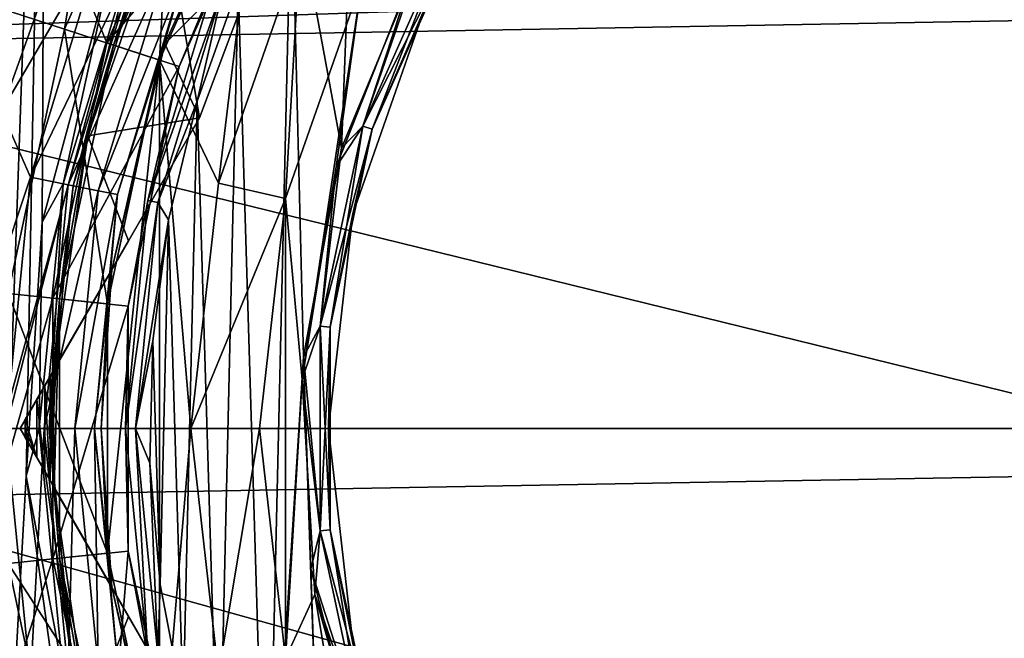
# Model space of a CAD drawing. Header units: millimetres. Extents: x -143 to 143, y -35 to 35.
# Tile 231 of 256: x 65.76 to 72.9, y -1.52 to 2.97. Entities that reach past the tile are written whole.
import ezdxf

# ---------------------------------------------------------------- set-up
doc = ezdxf.new("R2010")
doc.units = ezdxf.units.MM
doc.header["$LTSCALE"] = 65.185185
for name, color, linetype in [('127', 7, 'CONTINUOUS'), ('17', 7, 'CONTINUOUS'), ('225', 7, 'CONTINUOUS'), ('227', 7, 'CONTINUOUS'), ('228', 7, 'CONTINUOUS'), ('232', 7, 'CONTINUOUS'), ('234', 7, 'CONTINUOUS'), ('235', 7, 'CONTINUOUS'), ('236', 7, 'CONTINUOUS'), ('237', 7, 'CONTINUOUS'), ('242', 7, 'CONTINUOUS'), ('243', 7, 'CONTINUOUS'), ('244', 7, 'CONTINUOUS'), ('245', 7, 'CONTINUOUS'), ('246', 7, 'CONTINUOUS'), ('249', 7, 'CONTINUOUS'), ('250', 7, 'CONTINUOUS'), ('251', 7, 'CONTINUOUS'), ('254', 7, 'CONTINUOUS'), ('255', 7, 'CONTINUOUS'), ('263', 7, 'CONTINUOUS'), ('272', 7, 'CONTINUOUS'), ('274', 7, 'CONTINUOUS'), ('278', 7, 'CONTINUOUS'), ('279', 7, 'CONTINUOUS'), ('36', 7, 'CONTINUOUS'), ('40', 7, 'CONTINUOUS'), ('41', 7, 'CONTINUOUS'), ('45', 7, 'CONTINUOUS'), ('484', 7, 'CONTINUOUS'), ('493', 7, 'CONTINUOUS'), ('494', 7, 'CONTINUOUS'), ('503', 7, 'CONTINUOUS'), ('518', 7, 'CONTINUOUS'), ('522', 7, 'CONTINUOUS'), ('71', 7, 'CONTINUOUS')]:
    doc.layers.add(name, color=color, linetype=linetype)

msp = doc.modelspace()

# ---------------------------------------------------------------- linework, layer by layer
at = {"layer": '127', "linetype": 'CONTINUOUS'}
for points in [[(65.8184, 3.8031, -31.1913), (65.2529, 1.9388, -31.1913), (65.7182, 3.8447, -31.3537), (65.8184, 3.8031, -31.1913)], [(65.8184, 3.8031, -31.1913), (65.623, 3.1752, -31), (65.2529, 1.9388, -31.1913), (65.8184, 3.8031, -31.1913)]]:
    msp.add_3dface(points, dxfattribs=at)
at = {"layer": '17', "linetype": 'CONTINUOUS'}
for points in [[(62.5, 5.5736, 16.5887), (74, 3.2108, 17.2029), (62.5, 2.824, 17.2706), (62.5, 5.5736, 16.5887)], [(74, 3.2108, 17.2029), (74, 0, 17.5), (62.5, 2.824, 17.2706), (74, 3.2108, 17.2029)], [(62.5, 2.824, 17.2706), (74, 0, 17.5), (62.5, 0, 17.5), (62.5, 2.824, 17.2706)], [(74, 0, 17.5), (74, -3.2108, 17.2029), (62.5, 0, 17.5), (74, 0, 17.5)], [(62.5, 0, 17.5), (74, -3.2108, 17.2029), (62.5, -3.2108, 17.2029), (62.5, 0, 17.5)]]:
    msp.add_3dface(points, dxfattribs=at)
at = {"layer": '225', "linetype": 'CONTINUOUS'}
msp.add_3dface([(66.2783, 4.1297, -31.5), (65.6557, 3.5615, -31.5), (65.6287, 2.3023, -31.5), (66.2783, 4.1297, -31.5)], dxfattribs=at)
at = {"layer": '227', "linetype": 'CONTINUOUS'}
for points in [[(66.7734, 2.673, -30.5), (67.5089, 4.325, -30.5), (66.9635, 3.3288, -30.8081), (66.7734, 2.673, -30.5)], [(66.2783, 4.1297, -31.5), (65.6287, 2.3023, -31.5), (66.3701, 3.5746, -31.4511), (66.2783, 4.1297, -31.5)], [(66.3701, 3.5746, -31.4511), (65.6287, 2.3023, -31.5), (65.8385, 1.8223, -31.4511), (66.3701, 3.5746, -31.4511)], [(66.3701, 3.5746, -31.4511), (65.8385, 1.8223, -31.4511), (66.6278, 3.4679, -31.3088), (66.3701, 3.5746, -31.4511)], [(66.6278, 3.4679, -31.3088), (65.8385, 1.8223, -31.4511), (66.1122, 1.7679, -31.3088), (66.6278, 3.4679, -31.3088)], [(66.6278, 3.4679, -31.3088), (66.1122, 1.7679, -31.3088), (66.8323, 3.3832, -31.0873), (66.6278, 3.4679, -31.3088)], [(66.8323, 3.3832, -31.0873), (66.1122, 1.7679, -31.3088), (66.3293, 1.7247, -31.0873), (66.8323, 3.3832, -31.0873)], [(66.9635, 3.3288, -30.8081), (66.8323, 3.3832, -31.0873), (66.3293, 1.7247, -31.0873), (66.9635, 3.3288, -30.8081)], [(66.4685, 1.697, -30.8081), (66.9635, 3.3288, -30.8081), (66.3293, 1.7247, -31.0873), (66.4685, 1.697, -30.8081)], [(66.4685, 1.697, -30.8081), (66.7734, 2.673, -30.5), (66.9635, 3.3288, -30.8081), (66.4685, 1.697, -30.8081)], [(66.3974, 0.9042, -30.5), (66.7734, 2.673, -30.5), (66.4685, 1.697, -30.8081), (66.3974, 0.9042, -30.5)], [(65.6287, 2.3023, -31.5), (65.3576, 0.382, -31.5), (65.8385, 1.8223, -31.4511), (65.6287, 2.3023, -31.5)], [(65.8385, 1.8223, -31.4511), (65.3576, 0.382, -31.5), (65.659, 0, -31.4511), (65.8385, 1.8223, -31.4511)], [(65.8385, 1.8223, -31.4511), (65.659, 0, -31.4511), (66.1122, 1.7679, -31.3088), (65.8385, 1.8223, -31.4511)], [(66.1122, 1.7679, -31.3088), (65.659, 0, -31.4511), (65.938, 0, -31.3088), (66.1122, 1.7679, -31.3088)], [(66.1122, 1.7679, -31.3088), (65.938, 0, -31.3088), (66.3293, 1.7247, -31.0873), (66.1122, 1.7679, -31.3088)], [(66.3293, 1.7247, -31.0873), (65.938, 0, -31.3088), (66.1594, 0, -31.0873), (66.3293, 1.7247, -31.0873)], [(66.4685, 1.697, -30.8081), (66.3293, 1.7247, -31.0873), (66.1594, 0, -31.0873), (66.4685, 1.697, -30.8081)], [(66.3013, 0, -30.8081), (66.4685, 1.697, -30.8081), (66.1594, 0, -31.0873), (66.3013, 0, -30.8081)], [(66.3013, 0, -30.8081), (66.3974, 0.9042, -30.5), (66.4685, 1.697, -30.8081), (66.3013, 0, -30.8081)], [(66.3974, -0.9042, -30.5), (66.3974, 0.9042, -30.5), (66.3013, 0, -30.8081), (66.3974, -0.9042, -30.5)], [(65.659, 0, -31.4511), (65.4759, -1.5538, -31.5), (65.8385, -1.8223, -31.4511), (65.659, 0, -31.4511)], [(65.659, 0, -31.4511), (65.8385, -1.8223, -31.4511), (65.938, 0, -31.3088), (65.659, 0, -31.4511)], [(65.938, 0, -31.3088), (65.8385, -1.8223, -31.4511), (66.1122, -1.7679, -31.3088), (65.938, 0, -31.3088)], [(65.938, 0, -31.3088), (66.1122, -1.7679, -31.3088), (66.1594, 0, -31.0873), (65.938, 0, -31.3088)], [(66.1594, 0, -31.0873), (66.1122, -1.7679, -31.3088), (66.3293, -1.7247, -31.0873), (66.1594, 0, -31.0873)], [(66.3013, 0, -30.8081), (66.1594, 0, -31.0873), (66.3293, -1.7247, -31.0873), (66.3013, 0, -30.8081)], [(66.4685, -1.697, -30.8081), (66.3974, -0.9042, -30.5), (66.3013, 0, -30.8081), (66.4685, -1.697, -30.8081)], [(66.4685, -1.697, -30.8081), (66.3013, 0, -30.8081), (66.3293, -1.7247, -31.0873), (66.4685, -1.697, -30.8081)], [(66.7734, -2.673, -30.5), (66.3974, -0.9042, -30.5), (66.4685, -1.697, -30.8081), (66.7734, -2.673, -30.5)]]:
    msp.add_3dface(points, dxfattribs=at)
at = {"layer": '228', "linetype": 'CONTINUOUS'}
for points in [[(67.5089, 4.325, -30.5), (66.7734, 2.673, -30.5), (67.5089, 4.325, -29.7), (67.5089, 4.325, -30.5)], [(67.5089, 4.325, -29.7), (66.7734, 2.673, -30.5), (66.7734, 2.6731, -29.7), (67.5089, 4.325, -29.7)], [(66.7734, 2.673, -30.5), (66.3974, 0.9042, -30.5), (66.7734, 2.6731, -29.7), (66.7734, 2.673, -30.5)], [(66.7734, 2.6731, -29.7), (66.3974, 0.9042, -30.5), (66.3974, 0.9041, -29.7), (66.7734, 2.6731, -29.7)], [(66.3974, 0.9042, -30.5), (66.3974, -0.9042, -30.5), (66.3974, 0.9041, -29.7), (66.3974, 0.9042, -30.5)], [(66.3974, 0.9041, -29.7), (66.3974, -0.9042, -30.5), (66.3974, -0.9041, -29.7), (66.3974, 0.9041, -29.7)], [(66.3974, -0.9042, -30.5), (66.7734, -2.673, -30.5), (66.3974, -0.9041, -29.7), (66.3974, -0.9042, -30.5)], [(66.3974, -0.9041, -29.7), (66.7734, -2.673, -30.5), (66.7734, -2.6731, -29.7), (66.3974, -0.9041, -29.7)]]:
    msp.add_3dface(points, dxfattribs=at)
at = {"layer": '232', "linetype": 'CONTINUOUS'}
for points in [[(66.0838, 2.897, -28.975), (66.881, 4.6875, -28.975), (66.7734, 2.6731, -29.7), (66.0838, 2.897, -28.975)], [(66.881, 4.6875, -28.975), (67.5089, 4.325, -29.7), (66.7734, 2.6731, -29.7), (66.881, 4.6875, -28.975)], [(65.6764, 0.98, -28.975), (66.0838, 2.897, -28.975), (66.3974, 0.9041, -29.7), (65.6764, 0.98, -28.975)], [(66.0838, 2.897, -28.975), (66.7734, 2.6731, -29.7), (66.3974, 0.9041, -29.7), (66.0838, 2.897, -28.975)], [(65.6764, -0.98, -28.975), (65.6764, 0.98, -28.975), (66.3974, -0.9041, -29.7), (65.6764, -0.98, -28.975)], [(65.6764, 0.98, -28.975), (66.3974, 0.9041, -29.7), (66.3974, -0.9041, -29.7), (65.6764, 0.98, -28.975)], [(65.6764, -0.98, -28.975), (66.3974, -0.9041, -29.7), (66.7734, -2.6731, -29.7), (65.6764, -0.98, -28.975)], [(66.0838, -2.897, -28.975), (65.6764, -0.98, -28.975), (66.7734, -2.6731, -29.7), (66.0838, -2.897, -28.975)]]:
    msp.add_3dface(points, dxfattribs=at)
at = {"layer": '234', "linetype": 'CONTINUOUS'}
for points in [[(67.1625, 4.525, -25.55), (66.3929, 2.7966, -25.55), (67.6387, 4.2499, -25), (67.1625, 4.525, -25.55)], [(67.6387, 4.2499, -25), (66.3929, 2.7966, -25.55), (66.916, 2.6266, -25), (67.6387, 4.2499, -25)], [(66.3929, 2.7966, -25.55), (65.9996, 0.946, -25.55), (66.916, 2.6266, -25), (66.3929, 2.7966, -25.55)], [(66.916, 2.6266, -25), (65.9996, 0.946, -25.55), (66.5466, 0.8886, -25), (66.916, 2.6266, -25)], [(65.9996, 0.946, -25.55), (65.9996, -0.946, -25.55), (66.5466, 0.8886, -25), (65.9996, 0.946, -25.55)], [(66.5466, 0.8886, -25), (65.9996, -0.946, -25.55), (66.5466, -0.8886, -25), (66.5466, 0.8886, -25)], [(65.9996, -0.946, -25.55), (66.3929, -2.7966, -25.55), (66.5466, -0.8886, -25), (65.9996, -0.946, -25.55)], [(66.5466, -0.8886, -25), (66.3929, -2.7966, -25.55), (66.916, -2.6266, -25), (66.5466, -0.8886, -25)]]:
    msp.add_3dface(points, dxfattribs=at)
at = {"layer": '235', "linetype": 'CONTINUOUS'}
for points in [[(67.6388, 4.25, -24.7), (67.6387, 4.2499, -25), (66.916, 2.6267, -24.7), (67.6388, 4.25, -24.7)], [(67.6387, 4.2499, -25), (66.916, 2.6266, -25), (66.916, 2.6267, -24.7), (67.6387, 4.2499, -25)], [(66.916, 2.6266, -25), (66.5466, 0.8886, -25), (66.916, 2.6267, -24.7), (66.916, 2.6266, -25)], [(66.916, 2.6267, -24.7), (66.5466, 0.8886, -25), (66.5466, 0.8885, -24.7), (66.916, 2.6267, -24.7)], [(66.5466, 0.8886, -25), (66.5466, -0.8886, -25), (66.5466, 0.8885, -24.7), (66.5466, 0.8886, -25)], [(66.5466, 0.8885, -24.7), (66.5466, -0.8886, -25), (66.5466, -0.8885, -24.7), (66.5466, 0.8885, -24.7)], [(66.5466, -0.8886, -25), (66.916, -2.6266, -25), (66.5466, -0.8885, -24.7), (66.5466, -0.8886, -25)], [(66.5466, -0.8885, -24.7), (66.916, -2.6266, -25), (66.916, -2.6266, -24.7), (66.5466, -0.8885, -24.7)]]:
    msp.add_3dface(points, dxfattribs=at)
at = {"layer": '236', "linetype": 'CONTINUOUS'}
for points in [[(67.6388, 4.25, -24.7), (66.916, 2.6267, -24.7), (67.1717, 3.2426, -24.6001), (67.6388, 4.25, -24.7)], [(67.1717, 3.2426, -24.6001), (66.916, 2.6267, -24.7), (66.6896, 1.6531, -24.6001), (67.1717, 3.2426, -24.6001)], [(67.2394, 3.2145, -24.5268), (67.1717, 3.2426, -24.6001), (66.6896, 1.6531, -24.6001), (67.2394, 3.2145, -24.5268)], [(66.7614, 1.6388, -24.5268), (67.2394, 3.2145, -24.5268), (66.6896, 1.6531, -24.6001), (66.7614, 1.6388, -24.5268)], [(66.7614, 1.6388, -24.5268), (67.0468, 2.374, -24.5), (67.2394, 3.2145, -24.5268), (66.7614, 1.6388, -24.5268)], [(67.0468, 2.374, -24.5), (67.345, 3.2079, -24.5), (67.2394, 3.2145, -24.5268), (67.0468, 2.374, -24.5)], [(66.916, 2.6267, -24.7), (66.5466, 0.8885, -24.7), (66.6896, 1.6531, -24.6001), (66.916, 2.6267, -24.7)], [(66.8391, 1.5132, -24.5), (67.0468, 2.374, -24.5), (66.7614, 1.6388, -24.5268), (66.8391, 1.5132, -24.5)], [(66.6896, 1.6531, -24.6001), (66.5466, 0.8885, -24.7), (66.5267, 0, -24.6001), (66.6896, 1.6531, -24.6001)], [(66.7614, 1.6388, -24.5268), (66.6896, 1.6531, -24.6001), (66.5267, 0, -24.6001), (66.7614, 1.6388, -24.5268)], [(66.6, 0, -24.5268), (66.7614, 1.6388, -24.5268), (66.5267, 0, -24.6001), (66.6, 0, -24.5268)], [(66.6, 0, -24.5268), (66.8391, 1.5132, -24.5), (66.7614, 1.6388, -24.5268), (66.6, 0, -24.5268)], [(66.7243, 0.6351, -24.5), (66.8391, 1.5132, -24.5), (66.6, 0, -24.5268), (66.7243, 0.6351, -24.5)], [(66.5466, 0.8885, -24.7), (66.5466, -0.8885, -24.7), (66.5267, 0, -24.6001), (66.5466, 0.8885, -24.7)], [(66.7038, -0.2502, -24.5), (66.7243, 0.6351, -24.5), (66.6, 0, -24.5268), (66.7038, -0.2502, -24.5)], [(66.5267, 0, -24.6001), (66.5466, -0.8885, -24.7), (66.6896, -1.6531, -24.6001), (66.5267, 0, -24.6001)], [(66.6, 0, -24.5268), (66.5267, 0, -24.6001), (66.6896, -1.6531, -24.6001), (66.6, 0, -24.5268)], [(66.7614, -1.6388, -24.5268), (66.7038, -0.2502, -24.5), (66.6, 0, -24.5268), (66.7614, -1.6388, -24.5268)], [(66.7614, -1.6388, -24.5268), (66.6, 0, -24.5268), (66.6896, -1.6531, -24.6001), (66.7614, -1.6388, -24.5268)], [(66.7776, -1.1327, -24.5), (66.7038, -0.2502, -24.5), (66.7614, -1.6388, -24.5268), (66.7776, -1.1327, -24.5)], [(66.5466, -0.8885, -24.7), (66.916, -2.6266, -24.7), (66.6896, -1.6531, -24.6001), (66.5466, -0.8885, -24.7)], [(66.9451, -2.0023, -24.5), (66.7776, -1.1327, -24.5), (66.7614, -1.6388, -24.5268), (66.9451, -2.0023, -24.5)]]:
    msp.add_3dface(points, dxfattribs=at)
at = {"layer": '237', "linetype": 'CONTINUOUS'}
for points in [[(68.1984, 4.7569, -24.5), (67.7303, 4.0052, -24.5), (68.0934, 2.0343, -24.5), (68.1984, 4.7569, -24.5)], [(68.6832, 3.4552, -24.5), (68.1984, 4.7569, -24.5), (68.0934, 2.0343, -24.5), (68.6832, 3.4552, -24.5)], [(67.7303, 4.0052, -24.5), (67.345, 3.2079, -24.5), (67.5522, -3.6634, -24.5), (67.7303, 4.0052, -24.5)], [(67.7303, 4.0052, -24.5), (67.5522, -3.6634, -24.5), (67.8188, 0.5205, -24.5), (67.7303, 4.0052, -24.5)], [(68.0934, 2.0343, -24.5), (67.7303, 4.0052, -24.5), (67.8188, 0.5205, -24.5), (68.0934, 2.0343, -24.5)], [(67.345, 3.2079, -24.5), (67.0468, 2.374, -24.5), (67.2043, -2.849, -24.5), (67.345, 3.2079, -24.5)], [(67.345, 3.2079, -24.5), (67.2043, -2.849, -24.5), (67.5522, -3.6634, -24.5), (67.345, 3.2079, -24.5)], [(67.0468, 2.374, -24.5), (66.8391, 1.5132, -24.5), (66.9451, -2.0023, -24.5), (67.0468, 2.374, -24.5)], [(67.0468, 2.374, -24.5), (66.9451, -2.0023, -24.5), (67.2043, -2.849, -24.5), (67.0468, 2.374, -24.5)], [(66.8391, 1.5132, -24.5), (66.7243, 0.6351, -24.5), (66.7776, -1.1327, -24.5), (66.8391, 1.5132, -24.5)], [(66.8391, 1.5132, -24.5), (66.7776, -1.1327, -24.5), (66.9451, -2.0023, -24.5), (66.8391, 1.5132, -24.5)], [(66.7243, 0.6351, -24.5), (66.7038, -0.2502, -24.5), (66.7776, -1.1327, -24.5), (66.7243, 0.6351, -24.5)], [(67.5522, -3.6634, -24.5), (67.9849, -4.4361, -24.5), (67.8188, 0.5205, -24.5), (67.5522, -3.6634, -24.5)], [(67.8188, 0.5205, -24.5), (67.9849, -4.4361, -24.5), (67.8722, -1.017, -24.5), (67.8188, 0.5205, -24.5)], [(67.8722, -1.017, -24.5), (67.9849, -4.4361, -24.5), (68.251, -2.5082, -24.5), (67.8722, -1.017, -24.5)]]:
    msp.add_3dface(points, dxfattribs=at)
at = {"layer": '242', "linetype": 'CONTINUOUS'}
for points in [[(68.1755, 1.5577, -25.3), (68.6932, 3.0372, -25.3), (68.1755, 1.5577, -24.7), (68.1755, 1.5577, -25.3)], [(68.1755, 1.5577, -24.7), (68.6932, 3.0372, -25.3), (68.6932, 3.0372, -24.7), (68.1755, 1.5577, -24.7)], [(68, 0, -25.3), (68.1755, 1.5577, -25.3), (68, 0, -24.7), (68, 0, -25.3)], [(68, 0, -24.7), (68.1755, 1.5577, -25.3), (68.1755, 1.5577, -24.7), (68, 0, -24.7)], [(68.1755, -1.5576, -25.3), (68, 0, -25.3), (68.1755, -1.5576, -24.7), (68.1755, -1.5576, -25.3)], [(68.1755, -1.5576, -24.7), (68, 0, -25.3), (68, 0, -24.7), (68.1755, -1.5576, -24.7)]]:
    msp.add_3dface(points, dxfattribs=at)
at = {"layer": '243', "linetype": 'CONTINUOUS'}
for points in [[(68.8511, 3.55, -24.5267), (68.6832, 3.4552, -24.5), (68.2474, 2.194, -24.5267), (68.8511, 3.55, -24.5267)], [(68.9146, 3.5134, -24.6), (68.8511, 3.55, -24.5267), (68.2474, 2.194, -24.5267), (68.9146, 3.5134, -24.6)], [(68.3171, 2.1714, -24.6), (68.9146, 3.5134, -24.6), (68.2474, 2.194, -24.5267), (68.3171, 2.1714, -24.6)], [(68.3171, 2.1714, -24.6), (68.6932, 3.0372, -24.7), (68.9146, 3.5134, -24.6), (68.3171, 2.1714, -24.6)], [(68.6832, 3.4552, -24.5), (68.0934, 2.0343, -24.5), (68.2474, 2.194, -24.5267), (68.6832, 3.4552, -24.5)], [(68.1755, 1.5577, -24.7), (68.6932, 3.0372, -24.7), (68.3171, 2.1714, -24.6), (68.1755, 1.5577, -24.7)], [(68.2474, 2.194, -24.5267), (68.0934, 2.0343, -24.5), (67.9388, 0.7422, -24.5267), (68.2474, 2.194, -24.5267)], [(68.3171, 2.1714, -24.6), (68.2474, 2.194, -24.5267), (67.9388, 0.7422, -24.5267), (68.3171, 2.1714, -24.6)], [(68.0117, 0.7345, -24.6), (68.3171, 2.1714, -24.6), (67.9388, 0.7422, -24.5267), (68.0117, 0.7345, -24.6)], [(68.0117, 0.7345, -24.6), (68.1755, 1.5577, -24.7), (68.3171, 2.1714, -24.6), (68.0117, 0.7345, -24.6)], [(68.0934, 2.0343, -24.5), (67.8188, 0.5205, -24.5), (67.9388, 0.7422, -24.5267), (68.0934, 2.0343, -24.5)], [(68, 0, -24.7), (68.1755, 1.5577, -24.7), (68.0117, 0.7345, -24.6), (68, 0, -24.7)], [(67.9388, 0.7422, -24.5267), (67.8188, 0.5205, -24.5), (67.9388, -0.7422, -24.5267), (67.9388, 0.7422, -24.5267)], [(68.0117, 0.7345, -24.6), (67.9388, 0.7422, -24.5267), (67.9388, -0.7422, -24.5267), (68.0117, 0.7345, -24.6)], [(68.0117, -0.7345, -24.6), (68.0117, 0.7345, -24.6), (67.9388, -0.7422, -24.5267), (68.0117, -0.7345, -24.6)], [(68.0117, -0.7345, -24.6), (68, 0, -24.7), (68.0117, 0.7345, -24.6), (68.0117, -0.7345, -24.6)], [(67.8188, 0.5205, -24.5), (67.8722, -1.017, -24.5), (67.9388, -0.7422, -24.5267), (67.8188, 0.5205, -24.5)], [(68.1755, -1.5576, -24.7), (68, 0, -24.7), (68.0117, -0.7345, -24.6), (68.1755, -1.5576, -24.7)], [(67.9388, -0.7422, -24.5267), (67.8722, -1.017, -24.5), (68.2474, -2.194, -24.5267), (67.9388, -0.7422, -24.5267)], [(68.0117, -0.7345, -24.6), (67.9388, -0.7422, -24.5267), (68.2474, -2.194, -24.5267), (68.0117, -0.7345, -24.6)], [(68.3171, -2.1714, -24.6), (68.1755, -1.5576, -24.7), (68.0117, -0.7345, -24.6), (68.3171, -2.1714, -24.6)], [(68.3171, -2.1714, -24.6), (68.0117, -0.7345, -24.6), (68.2474, -2.194, -24.5267), (68.3171, -2.1714, -24.6)], [(67.8722, -1.017, -24.5), (68.251, -2.5082, -24.5), (68.2474, -2.194, -24.5267), (67.8722, -1.017, -24.5)]]:
    msp.add_3dface(points, dxfattribs=at)
at = {"layer": '244', "linetype": 'CONTINUOUS'}
for points in [[(68.2475, 2.194, -25.4732), (68.6273, 3.3509, -25.5), (68.8512, 3.55, -25.4732), (68.2475, 2.194, -25.4732)], [(68.2475, 2.194, -25.4732), (68.8512, 3.55, -25.4732), (68.3172, 2.1714, -25.3999), (68.2475, 2.194, -25.4732)], [(68.8512, 3.55, -25.4732), (68.9147, 3.5134, -25.3999), (68.3172, 2.1714, -25.3999), (68.8512, 3.55, -25.4732)], [(68.9147, 3.5134, -25.3999), (68.6932, 3.0372, -25.3), (68.3172, 2.1714, -25.3999), (68.9147, 3.5134, -25.3999)], [(68.0545, 1.8975, -25.5), (68.6273, 3.3509, -25.5), (68.2475, 2.194, -25.4732), (68.0545, 1.8975, -25.5)], [(68.6932, 3.0372, -25.3), (68.1755, 1.5577, -25.3), (68.3172, 2.1714, -25.3999), (68.6932, 3.0372, -25.3)], [(67.9389, 0.7422, -25.4732), (68.0545, 1.8975, -25.5), (68.2475, 2.194, -25.4732), (67.9389, 0.7422, -25.4732)], [(67.9389, 0.7422, -25.4732), (68.2475, 2.194, -25.4732), (68.0118, 0.7345, -25.3999), (67.9389, 0.7422, -25.4732)], [(68.2475, 2.194, -25.4732), (68.3172, 2.1714, -25.3999), (68.0118, 0.7345, -25.3999), (68.2475, 2.194, -25.4732)], [(68.3172, 2.1714, -25.3999), (68.1755, 1.5577, -25.3), (68.0118, 0.7345, -25.3999), (68.3172, 2.1714, -25.3999)], [(67.8087, 0.3547, -25.5), (68.0545, 1.8975, -25.5), (67.9389, 0.7422, -25.4732), (67.8087, 0.3547, -25.5)], [(68.1755, 1.5577, -25.3), (68, 0, -25.3), (68.0118, 0.7345, -25.3999), (68.1755, 1.5577, -25.3)], [(67.9389, -0.7422, -25.4732), (67.8087, 0.3547, -25.5), (67.9389, 0.7422, -25.4732), (67.9389, -0.7422, -25.4732)], [(67.9389, -0.7422, -25.4732), (67.9389, 0.7422, -25.4732), (68.0118, -0.7345, -25.3999), (67.9389, -0.7422, -25.4732)], [(67.9389, 0.7422, -25.4732), (68.0118, 0.7345, -25.3999), (68.0118, -0.7345, -25.3999), (67.9389, 0.7422, -25.4732)], [(68.0118, 0.7345, -25.3999), (68, 0, -25.3), (68.0118, -0.7345, -25.3999), (68.0118, 0.7345, -25.3999)], [(67.9015, -1.2048, -25.5), (67.8087, 0.3547, -25.5), (67.9389, -0.7422, -25.4732), (67.9015, -1.2048, -25.5)], [(68, 0, -25.3), (68.1755, -1.5576, -25.3), (68.0118, -0.7345, -25.3999), (68, 0, -25.3)], [(68.2475, -2.194, -25.4732), (67.9015, -1.2048, -25.5), (67.9389, -0.7422, -25.4732), (68.2475, -2.194, -25.4732)], [(67.9389, -0.7422, -25.4732), (68.0118, -0.7345, -25.3999), (68.3172, -2.1714, -25.3999), (67.9389, -0.7422, -25.4732)], [(68.2475, -2.194, -25.4732), (67.9389, -0.7422, -25.4732), (68.3172, -2.1714, -25.3999), (68.2475, -2.194, -25.4732)], [(68.0118, -0.7345, -25.3999), (68.1755, -1.5576, -25.3), (68.3172, -2.1714, -25.3999), (68.0118, -0.7345, -25.3999)], [(68.3285, -2.7076, -25.5), (67.9015, -1.2048, -25.5), (68.2475, -2.194, -25.4732), (68.3285, -2.7076, -25.5)]]:
    msp.add_3dface(points, dxfattribs=at)
at = {"layer": '245', "linetype": 'CONTINUOUS'}
for points in [[(68.6273, 3.3509, -25.5), (68.0545, 1.8975, -25.5), (68.2427, 3.2542, -25.5), (68.6273, 3.3509, -25.5)], [(68.2427, 3.2542, -25.5), (67.8087, 0.3547, -25.5), (67.688, 1.6689, -25.5), (68.2427, 3.2542, -25.5)], [(68.0545, 1.8975, -25.5), (67.8087, 0.3547, -25.5), (68.2427, 3.2542, -25.5), (68.0545, 1.8975, -25.5)], [(67.5, 0, -25.5), (67.688, 1.6689, -25.5), (67.688, -1.6689, -25.5), (67.5, 0, -25.5)], [(67.688, 1.6689, -25.5), (67.8087, 0.3547, -25.5), (67.688, -1.6689, -25.5), (67.688, 1.6689, -25.5)], [(67.8087, 0.3547, -25.5), (67.9015, -1.2048, -25.5), (67.688, -1.6689, -25.5), (67.8087, 0.3547, -25.5)], [(67.688, -1.6689, -25.5), (67.9015, -1.2048, -25.5), (68.2428, -3.2542, -25.5), (67.688, -1.6689, -25.5)], [(67.9015, -1.2048, -25.5), (68.3285, -2.7076, -25.5), (68.2428, -3.2542, -25.5), (67.9015, -1.2048, -25.5)]]:
    msp.add_3dface(points, dxfattribs=at)
at = {"layer": '246', "linetype": 'CONTINUOUS'}
for points in [[(68.2427, 3.2542, -25.5), (67.688, 1.6689, -25.5), (67.688, 1.6689, -40.834), (68.2427, 3.2542, -25.5)], [(68.2428, 3.2542, -40.834), (68.2427, 3.2542, -25.5), (67.688, 1.6689, -40.834), (68.2428, 3.2542, -40.834)], [(67.688, 1.6689, -25.5), (67.5, 0, -25.5), (67.5, 0, -40.834), (67.688, 1.6689, -25.5)], [(67.688, 1.6689, -40.834), (67.688, 1.6689, -25.5), (67.5, 0, -40.834), (67.688, 1.6689, -40.834)], [(67.5, 0, -25.5), (67.688, -1.6689, -25.5), (67.5, 0, -40.834), (67.5, 0, -25.5)], [(67.5, 0, -40.834), (67.688, -1.6689, -25.5), (67.688, -1.6689, -40.834), (67.5, 0, -40.834)]]:
    msp.add_3dface(points, dxfattribs=at)
at = {"layer": '249', "linetype": 'CONTINUOUS'}
for points in [[(67.7923, 3.4711, -41.7), (67.688, 1.6689, -40.834), (67.2006, 1.7802, -41.7), (67.7923, 3.4711, -41.7)], [(68.2428, 3.2542, -40.834), (67.688, 1.6689, -40.834), (67.7923, 3.4711, -41.7), (68.2428, 3.2542, -40.834)], [(67.2006, 1.7802, -41.7), (67.688, 1.6689, -40.834), (67, 0, -41.7), (67.2006, 1.7802, -41.7)], [(67.688, 1.6689, -40.834), (67.5, 0, -40.834), (67, 0, -41.7), (67.688, 1.6689, -40.834)], [(67, 0, -41.7), (67.5, 0, -40.834), (67.2006, -1.7802, -41.7), (67, 0, -41.7)], [(67.5, 0, -40.834), (67.688, -1.6689, -40.834), (67.2006, -1.7802, -41.7), (67.5, 0, -40.834)]]:
    msp.add_3dface(points, dxfattribs=at)
at = {"layer": '250', "linetype": 'CONTINUOUS'}
for points in [[(67.5089, 4.325, -41.7), (67.2006, 1.7802, -41.7), (66.7734, 2.6731, -41.7), (67.5089, 4.325, -41.7)], [(67.7923, 3.4711, -41.7), (67.2006, 1.7802, -41.7), (67.5089, 4.325, -41.7), (67.7923, 3.4711, -41.7)], [(66.3974, 0.9041, -41.7), (66.7734, 2.6731, -41.7), (66.3974, -0.9042, -41.7), (66.3974, 0.9041, -41.7)], [(66.3974, -0.9042, -41.7), (66.7734, 2.6731, -41.7), (66.7734, -2.6731, -41.7), (66.3974, -0.9042, -41.7)], [(67.2006, 1.7802, -41.7), (67, 0, -41.7), (66.7734, 2.6731, -41.7), (67.2006, 1.7802, -41.7)], [(66.7734, 2.6731, -41.7), (67, 0, -41.7), (66.7734, -2.6731, -41.7), (66.7734, 2.6731, -41.7)], [(67, 0, -41.7), (67.2006, -1.7802, -41.7), (66.7734, -2.6731, -41.7), (67, 0, -41.7)]]:
    msp.add_3dface(points, dxfattribs=at)
at = {"layer": '251', "linetype": 'CONTINUOUS'}
for points in [[(67.5089, 4.325, -41.7), (66.7734, 2.6731, -41.7), (66.8126, 2.7908, -43), (67.5089, 4.325, -41.7)], [(67.5089, 4.325, -43), (67.5089, 4.325, -41.7), (66.8126, 2.7908, -43), (67.5089, 4.325, -43)], [(66.8126, 2.7908, -43), (66.7734, 2.6731, -41.7), (66.4269, 1.151, -43), (66.8126, 2.7908, -43)], [(66.7734, 2.6731, -41.7), (66.3974, 0.9041, -41.7), (66.4269, 1.151, -43), (66.7734, 2.6731, -41.7)], [(66.4269, 1.151, -43), (66.3974, 0.9041, -41.7), (66.35, 0, -43), (66.4269, 1.151, -43)], [(66.3974, 0.9041, -41.7), (66.3974, -0.9042, -41.7), (66.35, 0, -43), (66.3974, 0.9041, -41.7)], [(66.35, 0, -43), (66.3974, -0.9042, -41.7), (66.4269, -1.151, -43), (66.35, 0, -43)], [(66.3974, -0.9042, -41.7), (66.7734, -2.6731, -41.7), (66.4269, -1.151, -43), (66.3974, -0.9042, -41.7)], [(66.4269, -1.151, -43), (66.7734, -2.6731, -41.7), (66.8126, -2.7908, -43), (66.4269, -1.151, -43)]]:
    msp.add_3dface(points, dxfattribs=at)
at = {"layer": '254', "linetype": 'CONTINUOUS'}
msp.add_3dface([(66.4269, -1.151, -43), (66.8126, -2.7908, -43), (67.064, -2.2545, -43), (66.4269, -1.151, -43)], dxfattribs=at)
at = {"layer": '255', "linetype": 'CONTINUOUS'}
for points in [[(67.5089, 4.325, -43), (66.8126, 2.7908, -43), (67.5405, 3.5239, -43), (67.5089, 4.325, -43)], [(66.8126, 2.7908, -43), (67.064, 2.2545, -43), (67.5405, 3.5239, -43), (66.8126, 2.7908, -43)], [(66.8126, 2.7908, -43), (66.4269, 1.151, -43), (67.064, 2.2545, -43), (66.8126, 2.7908, -43)]]:
    msp.add_3dface(points, dxfattribs=at)
at = {"layer": '263', "linetype": 'CONTINUOUS'}
for points in [[(66.4269, 1.151, -43), (66.35, 0, -43), (65.7624, 0, -43), (66.4269, 1.151, -43)], [(66.35, 0, -43), (66.4269, -1.151, -43), (65.7624, 0, -43), (66.35, 0, -43)]]:
    msp.add_3dface(points, dxfattribs=at)
at = {"layer": '272', "linetype": 'CONTINUOUS'}
for points in [[(67.5405, 3.5239, -43), (67.064, 2.2545, -43), (67.5405, 3.5239, -46), (67.5405, 3.5239, -43)], [(67.064, 2.2545, -43), (67.064, 2.2545, -46), (67.5405, 3.5239, -46), (67.064, 2.2545, -43)]]:
    msp.add_3dface(points, dxfattribs=at)
at = {"layer": '274', "linetype": 'CONTINUOUS'}
for points in [[(66.2538, -2.1224, -46.75), (66.0102, -0.4293, -46.75), (66.55, -1.3641, -46.3094), (66.2538, -2.1224, -46.75)], [(67.064, -2.2545, -46), (66.2538, -2.1224, -46.75), (66.55, -1.3641, -46.3094), (67.064, -2.2545, -46)]]:
    msp.add_3dface(points, dxfattribs=at)
at = {"layer": '278', "linetype": 'CONTINUOUS'}
for points in [[(65.7624, 0, -43), (66.4269, -1.151, -43), (67.064, -2.2545, -46), (65.7624, 0, -43)], [(65.7624, 0, -43), (67.064, -2.2545, -46), (66.55, -1.3641, -46.3094), (65.7624, 0, -43)], [(65.7624, 0, -43), (66.55, -1.3641, -46.3094), (65.8002, -0.0655, -46.5), (65.7624, 0, -43)], [(65.7624, 0, -43), (65.8002, -0.0655, -46.5), (65.7624, 0, -46.5), (65.7624, 0, -43)], [(65.8002, -0.0655, -46.5), (66.55, -1.3641, -46.3094), (65.8833, -0.2095, -46.5171), (65.8002, -0.0655, -46.5)], [(65.8833, -0.2095, -46.5171), (66.55, -1.3641, -46.3094), (65.9415, -0.3101, -46.5535), (65.8833, -0.2095, -46.5171)], [(65.9415, -0.3101, -46.5535), (66.55, -1.3641, -46.3094), (65.9808, -0.3783, -46.5994), (65.9415, -0.3101, -46.5535)], [(65.9808, -0.3783, -46.5994), (66.55, -1.3641, -46.3094), (66.0033, -0.4172, -46.6498), (65.9808, -0.3783, -46.5994)], [(66.0033, -0.4172, -46.6498), (66.55, -1.3641, -46.3094), (66.0102, -0.4293, -46.7), (66.0033, -0.4172, -46.6498)], [(66.55, -1.3641, -46.3094), (66.0102, -0.4293, -46.75), (66.0102, -0.4293, -46.7), (66.55, -1.3641, -46.3094)], [(66.4269, -1.151, -43), (67.064, -2.2545, -43), (67.064, -2.2545, -46), (66.4269, -1.151, -43)]]:
    msp.add_3dface(points, dxfattribs=at)
at = {"layer": '279', "linetype": 'CONTINUOUS'}
for points in [[(67.064, 2.2545, -43), (66.4269, 1.151, -43), (65.7624, 0, -46.5), (67.064, 2.2545, -43)], [(67.064, 2.2545, -46), (67.064, 2.2545, -43), (65.7624, 0, -46.5), (67.064, 2.2545, -46)], [(67.064, 2.2545, -46), (65.7624, 0, -46.5), (66.5483, 1.3612, -46.3106), (67.064, 2.2545, -46)], [(66.5483, 1.3612, -46.3106), (65.7624, 0, -46.5), (65.8002, 0.0655, -46.5), (66.5483, 1.3612, -46.3106)], [(65.8833, 0.2095, -46.5171), (66.5483, 1.3612, -46.3106), (65.8002, 0.0655, -46.5), (65.8833, 0.2095, -46.5171)], [(65.9415, 0.3101, -46.5535), (66.5483, 1.3612, -46.3106), (65.8833, 0.2095, -46.5171), (65.9415, 0.3101, -46.5535)], [(65.9808, 0.3783, -46.5994), (66.5483, 1.3612, -46.3106), (65.9415, 0.3101, -46.5535), (65.9808, 0.3783, -46.5994)], [(66.0033, 0.4172, -46.6498), (66.5483, 1.3612, -46.3106), (65.9808, 0.3783, -46.5994), (66.0033, 0.4172, -46.6498)], [(66.0102, 0.4293, -46.7), (66.5483, 1.3612, -46.3106), (66.0033, 0.4172, -46.6498), (66.0102, 0.4293, -46.7)], [(66.0102, 0.4293, -46.75), (66.5483, 1.3612, -46.3106), (66.0102, 0.4293, -46.7), (66.0102, 0.4293, -46.75)], [(66.4269, 1.151, -43), (65.7624, 0, -43), (65.7624, 0, -46.5), (66.4269, 1.151, -43)]]:
    msp.add_3dface(points, dxfattribs=at)
at = {"layer": '36', "linetype": 'CONTINUOUS'}
for points in [[(62, 13.357, -24), (62, -13.357, -24), (66.3929, 2.7965, -24), (62, 13.357, -24)], [(67.1623, 4.5248, -24), (62, 13.357, -24), (66.3929, 2.7965, -24), (67.1623, 4.5248, -24)], [(66.3929, 2.7965, -24), (62, -13.357, -24), (65.9996, 0.946, -24), (66.3929, 2.7965, -24)], [(65.9996, 0.946, -24), (62, -13.357, -24), (65.9996, -0.9459, -24), (65.9996, 0.946, -24)], [(65.9996, -0.9459, -24), (62, -13.357, -24), (66.3929, -2.7964, -24), (65.9996, -0.9459, -24)]]:
    msp.add_3dface(points, dxfattribs=at)
at = {"layer": '40', "linetype": 'CONTINUOUS'}
for points in [[(67.1625, 4.525, -25.55), (67.1623, 4.5248, -24), (66.3929, 2.7966, -25.55), (67.1625, 4.525, -25.55)], [(67.1623, 4.5248, -24), (66.3929, 2.7965, -24), (66.3929, 2.7966, -25.55), (67.1623, 4.5248, -24)], [(66.3929, 2.7965, -24), (65.9996, 0.946, -24), (66.3929, 2.7966, -25.55), (66.3929, 2.7965, -24)], [(66.3929, 2.7966, -25.55), (65.9996, 0.946, -24), (65.9996, 0.946, -25.55), (66.3929, 2.7966, -25.55)], [(65.9996, 0.946, -24), (65.9996, -0.9459, -24), (65.9996, 0.946, -25.55), (65.9996, 0.946, -24)], [(65.9996, 0.946, -25.55), (65.9996, -0.9459, -24), (65.9996, -0.946, -25.55), (65.9996, 0.946, -25.55)], [(65.9996, -0.9459, -24), (66.3929, -2.7964, -24), (65.9996, -0.946, -25.55), (65.9996, -0.9459, -24)], [(65.9996, -0.946, -25.55), (66.3929, -2.7964, -24), (66.3929, -2.7966, -25.55), (65.9996, -0.946, -25.55)]]:
    msp.add_3dface(points, dxfattribs=at)
at = {"layer": '41', "linetype": 'CONTINUOUS'}
for points in [[(66.4262, 4.9497, -29.5), (66.0838, 2.897, -28.975), (65.5845, 3.0591, -29.5), (66.4262, 4.9497, -29.5)], [(66.881, 4.6875, -28.975), (66.0838, 2.897, -28.975), (66.4262, 4.9497, -29.5), (66.881, 4.6875, -28.975)], [(66.0838, 2.897, -28.975), (65.6764, 0.98, -28.975), (65.5845, 3.0591, -29.5), (66.0838, 2.897, -28.975)], [(65.6764, -0.98, -28.975), (66.0838, -2.897, -28.975), (65.5845, -3.0591, -29.5), (65.6764, -0.98, -28.975)]]:
    msp.add_3dface(points, dxfattribs=at)
at = {"layer": '45', "linetype": 'CONTINUOUS'}
for points in [[(-65.0524, 3.0341, -31.5), (92.5, 15.0162, -31.5), (-64.6406, 0.918, -31.5), (-65.0524, 3.0341, -31.5)], [(-64.6406, 0.918, -31.5), (92.5, 15.0162, -31.5), (72.8774, 10.1811, -31.5), (-64.6406, 0.918, -31.5)], [(70.8231, 9.5244, -31.5), (-64.6406, 0.918, -31.5), (72.8774, 10.1811, -31.5), (70.8231, 9.5244, -31.5)], [(68.9498, 8.459, -31.5), (-64.6406, 0.918, -31.5), (70.8231, 9.5244, -31.5), (68.9498, 8.459, -31.5)], [(67.336, 7.0301, -31.5), (-64.6406, 0.918, -31.5), (68.9498, 8.459, -31.5), (67.336, 7.0301, -31.5)], [(66.051, 5.2987, -31.5), (-64.6406, 0.918, -31.5), (67.336, 7.0301, -31.5), (66.051, 5.2987, -31.5)], [(65.1509, 3.34, -31.5), (-64.6406, 0.918, -31.5), (66.051, 5.2987, -31.5), (65.1509, 3.34, -31.5)]]:
    msp.add_3dface(points, dxfattribs=at)
at = {"layer": '484', "linetype": 'CONTINUOUS'}
for points in [[(64.6905, 5.7406, -48.5), (65.9526, 7.5752, -48.5), (65.4369, -6.9129, -48.5), (64.6905, 5.7406, -48.5)], [(65.4369, -6.9129, -48.5), (65.9526, 7.5752, -48.5), (65.8065, -0.3463, -48.5), (65.4369, -6.9129, -48.5)], [(65.8065, -0.3463, -48.5), (65.9526, 7.5752, -48.5), (65.9226, 1.4968, -48.5), (65.8065, -0.3463, -48.5)], [(65.9226, 1.4968, -48.5), (65.9526, 7.5752, -48.5), (66.4044, 3.2795, -48.5), (65.9226, 1.4968, -48.5)], [(66.0609, -2.1754, -48.5), (65.4369, -6.9129, -48.5), (65.8065, -0.3463, -48.5), (66.0609, -2.1754, -48.5)]]:
    msp.add_3dface(points, dxfattribs=at)
at = {"layer": '493', "linetype": 'CONTINUOUS'}
for points in [[(67.2058, 4.5, -48.3), (66.8134, 3.7389, -46.75), (66.4405, 2.7812, -48.3), (67.2058, 4.5, -48.3)], [(66.8134, 3.7389, -46.75), (66.2538, 2.1224, -46.75), (66.4405, 2.7812, -48.3), (66.8134, 3.7389, -46.75)], [(66.4405, 2.7812, -48.3), (66.2538, 2.1224, -46.75), (66.0493, 0.9408, -48.3), (66.4405, 2.7812, -48.3)], [(66.2538, 2.1224, -46.75), (66.0102, 0.4293, -46.75), (66.0493, 0.9408, -48.3), (66.2538, 2.1224, -46.75)], [(66, 0, -46.7), (66.0102, -0.4293, -46.7), (66.0493, 0.9408, -48.3), (66, 0, -46.7)], [(66.0102, 0.4293, -46.75), (66, 0, -46.7), (66.0493, 0.9408, -48.3), (66.0102, 0.4293, -46.75)], [(66.0102, -0.4293, -46.7), (66.0102, -0.4293, -46.75), (66.0493, 0.9408, -48.3), (66.0102, -0.4293, -46.7)], [(66.0493, 0.9408, -48.3), (66.0102, -0.4293, -46.75), (66.0493, -0.9407, -48.3), (66.0493, 0.9408, -48.3)], [(66.0102, 0.4293, -46.75), (66.0102, 0.4293, -46.7), (66, 0, -46.7), (66.0102, 0.4293, -46.75)], [(66.0102, -0.4293, -46.75), (66.2538, -2.1224, -46.75), (66.0493, -0.9407, -48.3), (66.0102, -0.4293, -46.75)], [(66.0493, -0.9407, -48.3), (66.2538, -2.1224, -46.75), (66.4405, -2.7811, -48.3), (66.0493, -0.9407, -48.3)]]:
    msp.add_3dface(points, dxfattribs=at)
at = {"layer": '494', "linetype": 'CONTINUOUS'}
for points in [[(67.2058, 4.5, -48.3), (66.4405, 2.7812, -48.3), (66.6603, 3.4544, -48.4), (67.2058, 4.5, -48.3)], [(66.0748, 1.7753, -48.4733), (66.4044, 3.2795, -48.5), (66.5926, 3.4825, -48.4733), (66.0748, 1.7753, -48.4733)], [(66.0748, 1.7753, -48.4733), (66.5926, 3.4825, -48.4733), (66.1467, 1.761, -48.4), (66.0748, 1.7753, -48.4733)], [(66.5926, 3.4825, -48.4733), (66.6603, 3.4544, -48.4), (66.1467, 1.761, -48.4), (66.5926, 3.4825, -48.4733)], [(66.6603, 3.4544, -48.4), (66.4405, 2.7812, -48.3), (66.1467, 1.761, -48.4), (66.6603, 3.4544, -48.4)], [(65.9226, 1.4968, -48.5), (66.4044, 3.2795, -48.5), (66.0748, 1.7753, -48.4733), (65.9226, 1.4968, -48.5)], [(66.4405, 2.7812, -48.3), (66.0493, 0.9408, -48.3), (66.1467, 1.761, -48.4), (66.4405, 2.7812, -48.3)], [(65.8999, 0, -48.4733), (65.9226, 1.4968, -48.5), (66.0748, 1.7753, -48.4733), (65.8999, 0, -48.4733)], [(65.8999, 0, -48.4733), (66.0748, 1.7753, -48.4733), (65.9732, 0, -48.4), (65.8999, 0, -48.4733)], [(66.0748, 1.7753, -48.4733), (66.1467, 1.761, -48.4), (65.9732, 0, -48.4), (66.0748, 1.7753, -48.4733)], [(66.1467, 1.761, -48.4), (66.0493, 0.9408, -48.3), (65.9732, 0, -48.4), (66.1467, 1.761, -48.4)], [(65.8065, -0.3463, -48.5), (65.9226, 1.4968, -48.5), (65.8999, 0, -48.4733), (65.8065, -0.3463, -48.5)], [(66.0493, 0.9408, -48.3), (66.0493, -0.9407, -48.3), (65.9732, 0, -48.4), (66.0493, 0.9408, -48.3)], [(66.0748, -1.7753, -48.4733), (65.8065, -0.3463, -48.5), (65.8999, 0, -48.4733), (66.0748, -1.7753, -48.4733)], [(66.0748, -1.7753, -48.4733), (65.8999, 0, -48.4733), (66.1467, -1.761, -48.4), (66.0748, -1.7753, -48.4733)], [(65.8999, 0, -48.4733), (65.9732, 0, -48.4), (66.1467, -1.761, -48.4), (65.8999, 0, -48.4733)], [(65.9732, 0, -48.4), (66.0493, -0.9407, -48.3), (66.1467, -1.761, -48.4), (65.9732, 0, -48.4)], [(66.0609, -2.1754, -48.5), (65.8065, -0.3463, -48.5), (66.0748, -1.7753, -48.4733), (66.0609, -2.1754, -48.5)], [(66.0493, -0.9407, -48.3), (66.4405, -2.7811, -48.3), (66.1467, -1.761, -48.4), (66.0493, -0.9407, -48.3)]]:
    msp.add_3dface(points, dxfattribs=at)
at = {"layer": '503', "linetype": 'CONTINUOUS'}
for points in [[(67.064, 2.2545, -46), (66.2538, 2.1224, -46.75), (66.8134, 3.7389, -46.75), (67.064, 2.2545, -46)], [(67.5405, 3.5239, -46), (67.064, 2.2545, -46), (66.8134, 3.7389, -46.75), (67.5405, 3.5239, -46)], [(67.064, 2.2545, -46), (66.5483, 1.3612, -46.3106), (66.2538, 2.1224, -46.75), (67.064, 2.2545, -46)], [(66.5483, 1.3612, -46.3106), (66.0102, 0.4293, -46.75), (66.2538, 2.1224, -46.75), (66.5483, 1.3612, -46.3106)]]:
    msp.add_3dface(points, dxfattribs=at)
at = {"layer": '518', "linetype": 'CONTINUOUS'}
for points in [[(65.8002, 0.0655, -46.5), (65.7624, 0, -46.5), (65.8, 0, -46.5), (65.8002, 0.0655, -46.5)], [(65.7624, 0, -46.5), (65.8002, -0.0655, -46.5), (65.8, 0, -46.5), (65.7624, 0, -46.5)]]:
    msp.add_3dface(points, dxfattribs=at)
at = {"layer": '522', "linetype": 'CONTINUOUS'}
for points in [[(66.0102, 0.4293, -46.7), (66.0033, 0.4172, -46.6498), (66, 0, -46.7), (66.0102, 0.4293, -46.7)], [(65.9808, -0.3783, -46.5994), (65.9808, 0.3783, -46.5994), (65.9415, 0.3101, -46.5535), (65.9808, -0.3783, -46.5994)], [(66.0033, -0.4172, -46.6498), (66.0033, 0.4172, -46.6498), (65.9808, 0.3783, -46.5994), (66.0033, -0.4172, -46.6498)], [(65.9808, -0.3783, -46.5994), (66.0033, -0.4172, -46.6498), (65.9808, 0.3783, -46.5994), (65.9808, -0.3783, -46.5994)], [(66.0033, 0.4172, -46.6498), (66.0102, -0.4293, -46.7), (66, 0, -46.7), (66.0033, 0.4172, -46.6498)], [(66.0033, -0.4172, -46.6498), (66.0102, -0.4293, -46.7), (66.0033, 0.4172, -46.6498), (66.0033, -0.4172, -46.6498)], [(65.9415, -0.3101, -46.5535), (65.9415, 0.3101, -46.5535), (65.8833, 0.2095, -46.5171), (65.9415, -0.3101, -46.5535)], [(65.9415, -0.3101, -46.5535), (65.9808, -0.3783, -46.5994), (65.9415, 0.3101, -46.5535), (65.9415, -0.3101, -46.5535)], [(65.8833, -0.2095, -46.5171), (65.8833, 0.2095, -46.5171), (65.8002, 0.0655, -46.5), (65.8833, -0.2095, -46.5171)], [(65.8833, -0.2095, -46.5171), (65.9415, -0.3101, -46.5535), (65.8833, 0.2095, -46.5171), (65.8833, -0.2095, -46.5171)], [(65.8833, -0.2095, -46.5171), (65.8002, 0.0655, -46.5), (65.8, 0, -46.5), (65.8833, -0.2095, -46.5171)], [(65.8002, -0.0655, -46.5), (65.8833, -0.2095, -46.5171), (65.8, 0, -46.5), (65.8002, -0.0655, -46.5)]]:
    msp.add_3dface(points, dxfattribs=at)
at = {"layer": '71', "linetype": 'CONTINUOUS'}
for points in [[(92.5, 3.308, 20.2313), (-92.5, 3.4229, 20.2122), (-92.5, 0, 20.5), (92.5, 3.308, 20.2313)], [(92.5, 0, 20.5), (92.5, 3.308, 20.2313), (-92.5, 0, 20.5), (92.5, 0, 20.5)], [(92.5, -3.4229, 20.2122), (92.5, 0, 20.5), (-92.5, -3.308, 20.2313), (92.5, -3.4229, 20.2122)], [(92.5, 0, 20.5), (-92.5, 0, 20.5), (-92.5, -3.308, 20.2313), (92.5, 0, 20.5)]]:
    msp.add_3dface(points, dxfattribs=at)

doc.saveas('drawing.dxf')
